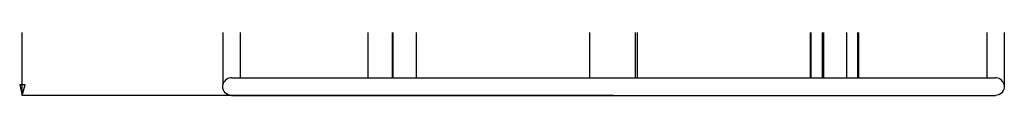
# Model space of a CAD drawing. Extents: x 776 to 5143, y -1722 to 3500.
# Tile 11 of 13: x 2068 to 3446, y 3412 to 3500. Entities that reach past the tile are written whole.
import ezdxf

# ---------------------------------------------------------------- set-up
doc = ezdxf.new("R2010")
doc.units = 0
doc.layers.get('0').update_dxf_attribs({"linetype": 'CONTINUOUS'})

msp = doc.modelspace()

# ---------------------------------------------------------------- linework, layer by layer
for p, q in [((2071.4, 3411.8), (2071.4, 3499.9)), ((2352.3, 3499.9), (2352.3, 3426.8)), ((2376.6, 3499.9), (2376.6, 3436.7)), ((2555.8, 3436.7), (2555.8, 3499.9)), ((2589.7, 3436.7), (2589.7, 3499.9)), ((2590.9, 3436.7), (2590.9, 3499.9)), ((2623.2, 3436.7), (2623.2, 3499.9)), ((2865.9, 3436.7), (2865.9, 3499.9)), ((2930.2, 3436.7), (2930.2, 3499.9)), ((2932.6, 3436.7), (2932.6, 3499.9)), ((3175.3, 3436.7), (3175.3, 3499.9)), ((3176, 3436.7), (3176, 3499.9)), ((3192.1, 3436.7), (3192.1, 3499.9)), ((3193.6, 3436.7), (3193.6, 3499.9)), ((3226, 3436.7), (3226, 3499.9)), ((3241.5, 3436.7), (3241.5, 3499.9)), ((3242.7, 3436.7), (3242.7, 3499.9)), ((3421.8, 3499.9), (3421.8, 3436.7)), ((3446.2, 3499.9), (3446.2, 3426.8)), ((2356.1, 3433.3), (2354.8, 3431.9)), ((2357.6, 3434.5), (2356.1, 3433.3)), ((2359.3, 3435.4), (2357.6, 3434.5)), ((2361.1, 3436.1), (2359.3, 3435.4)), ((2362.9, 3436.6), (2361.1, 3436.1)), ((2364.9, 3436.7), (2362.9, 3436.6)), ((2364.9, 3436.7), (2899.2, 3436.7)), ((2899.2, 3436.7), (3433.6, 3436.7)), ((3435.5, 3436.6), (3433.6, 3436.7)), ((3437.4, 3436.1), (3435.5, 3436.6)), ((3439.2, 3435.4), (3437.4, 3436.1)), ((3440.9, 3434.5), (3439.2, 3435.4)), ((3442.4, 3433.3), (3440.9, 3434.5)), ((3443.7, 3431.9), (3442.4, 3433.3)), ((2075.2, 3426.8), (2067.7, 3426.8)), ((2067.7, 3426.8), (2071.4, 3411.8)), ((2071.4, 3411.8), (2075.2, 3426.8)), ((2352, 3424.2), (2352.3, 3426.8)), ((2352.2, 3421.7), (2352, 3424.2)), ((2353, 3419.4), (2352.2, 3421.7)), ((2352.8, 3428.6), (2352.3, 3426.8)), ((2353.7, 3430.4), (2352.8, 3428.6)), ((2354.1, 3417.4), (2353, 3419.4)), ((2354.8, 3431.9), (2353.7, 3430.4)), ((3444.8, 3430.4), (3443.7, 3431.9)), ((3445.5, 3419.5), (3444.4, 3417.4)), ((3445.6, 3428.6), (3444.8, 3430.4)), ((3446.2, 3421.8), (3445.5, 3419.5)), ((3446.2, 3426.8), (3445.6, 3428.6)), ((3446.2, 3426.8), (3446.5, 3424.2)), ((3446.5, 3424.2), (3446.2, 3421.8)), ((2899.2, 3411.8), (2071.4, 3411.8)), ((2355.6, 3415.6), (2354.1, 3417.4)), ((2357.4, 3414.1), (2355.6, 3415.6)), ((2359.6, 3412.9), (2357.4, 3414.1)), ((2361.9, 3412.2), (2359.6, 3412.9)), ((2364.5, 3411.8), (2361.9, 3412.2)), ((2364.5, 3411.8), (2899.2, 3411.8)), ((2899.2, 3411.8), (3434, 3411.8)), ((3436.6, 3412.1), (3434, 3411.8)), ((3438.9, 3412.9), (3436.6, 3412.1)), ((3441, 3414), (3438.9, 3412.9)), ((3442.9, 3415.5), (3441, 3414)), ((3444.4, 3417.4), (3442.9, 3415.5))]:
    msp.add_line(p, q)

doc.saveas('drawing.dxf')
